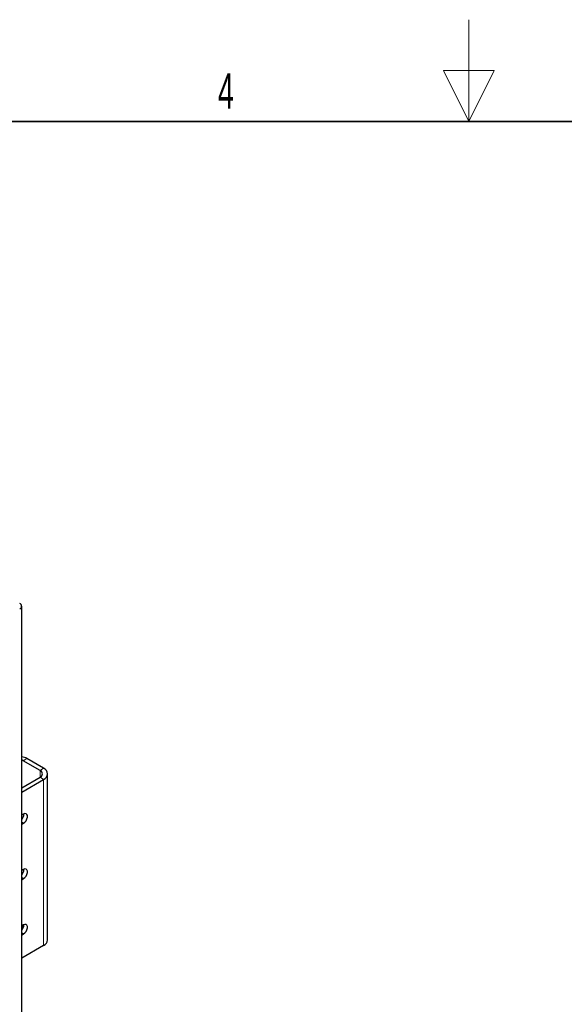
# Paper-space layout 'Blatt2' of a CAD drawing. Header units: millimetres. Extents: x 5 to 418, y 2 to 292.
# Tile 85 of 103: x 173 to 226, y 196 to 292. Entities that reach past the tile are written whole.
import ezdxf

# ---------------------------------------------------------------- set-up
doc = ezdxf.new("R2010")
doc.units = ezdxf.units.MM
doc.layers.add('SLD-0', color=7, linetype='Continuous')
doc.styles.add('SLDTEXTSTYLE0', font='TXT', dxfattribs={"width": 0.605})

psp = doc.layouts.new('Blatt2')

# ---------------------------------------------------------------- linework, layer by layer
at = {"color": 7, "linetype": 'Continuous', "lineweight": 25}
for p, q in [((173.024, 104.87), (173.024, 234.836)), ((173.183, 219.661), (173.024, 219.74)), ((175.186, 218.912), (173.536, 219.865)), ((174.833, 218.708), (173.183, 219.661)), ((173.024, 216.984), (174.833, 218.028)), ((173.024, 216.576), (175.186, 217.824)), ((175.577, 202.037), (175.577, 218.368)), ((173.206, 214.408), (173.024, 214.303)), ((173.024, 213.405), (173.206, 213.51)), ((173.206, 208.964), (173.024, 208.859)), ((173.024, 207.961), (173.206, 208.066)), ((173.206, 203.521), (173.024, 203.416)), ((173.024, 203.433), (173.183, 203.33)), ((173.183, 203.33), (173.212, 203.313)), ((173.024, 202.518), (173.206, 202.623)), ((175.186, 201.493), (173.024, 200.245))]:
    psp.add_line(p, q, dxfattribs=at)
at = {"color": 7, "linetype": 'Continuous', "lineweight": 18}
for p, q in [((173.536, 219.865), (173.183, 219.661)), ((174.833, 218.708), (175.186, 218.912)), ((174.833, 218.708), (174.833, 218.028)), ((174.833, 218.028), (175.186, 217.824)), ((175.186, 201.493), (175.186, 217.824)), ((173.206, 213.51), (173.024, 213.615)), ((173.206, 208.066), (173.024, 208.171)), ((173.206, 202.623), (173.024, 202.727))]:
    psp.add_line(p, q, dxfattribs=at)
at = {"color": 7, "linetype": 'Continuous', "lineweight": 25, "flags": 128}
for points in [[(173.206, 213.51), (173.339, 213.614), (173.456, 213.759), (173.543, 213.929), (173.589, 214.102), (173.589, 214.258), (173.543, 214.378), (173.456, 214.447), (173.339, 214.458), (173.206, 214.408)], [(173.206, 208.066), (173.339, 208.17), (173.456, 208.315), (173.543, 208.485), (173.589, 208.658), (173.589, 208.814), (173.543, 208.934), (173.456, 209.004), (173.339, 209.014), (173.206, 208.964)], [(173.206, 202.623), (173.339, 202.726), (173.456, 202.872), (173.543, 203.041), (173.589, 203.215), (173.589, 203.371), (173.543, 203.491), (173.456, 203.56), (173.339, 203.57), (173.206, 203.521)]]:
    psp.add_lwpolyline(points, dxfattribs=at)
at = {"color": 7, "linetype": 'Continuous', "lineweight": 25}
for centre, radius, start, end in [((172.726, 234.836), 0.291, 290.78342, 69.21658), ((172.978, 218.979), 1.047, 57.75439, 87.44049), ((174.98, 218.368), 0.582, 290.78342, 69.21658), ((174.704, 218.368), 0.364, 290.78342, 69.21658), ((172.415, 214.415), 0.825, 317.59371, 0.72367), ((172.415, 208.972), 0.825, 317.59371, 0.72367), ((172.415, 203.528), 0.825, 317.59371, 0.72367), ((174.909, 202.104), 0.671, 294.37466, 354.3052)]:
    psp.add_arc(centre, radius, start, end, dxfattribs=at)
at = {"layer": 'SLD-0', "lineweight": 18}
for p, q in [((217, 292.5), (217, 282.5)), ((219.5, 287.5), (214.5, 287.5)), ((214.5, 287.5), (217, 282.5)), ((217, 282.5), (219.5, 287.5))]:
    psp.add_line(p, q, dxfattribs=at)
at = {"layer": 'SLD-0', "lineweight": 35}
psp.add_line((408, 282.5), (26, 282.5), dxfattribs=at)

# ---------------------------------------------------------------- texts
at = {"layer": 'SLD-0', "insert": (193.103, 287.243), "char_height": 3.5, "attachment_point": 2, "style": 'SLDTEXTSTYLE0'}
psp.add_mtext('4', dxfattribs=at)

doc.saveas('drawing.dxf')
